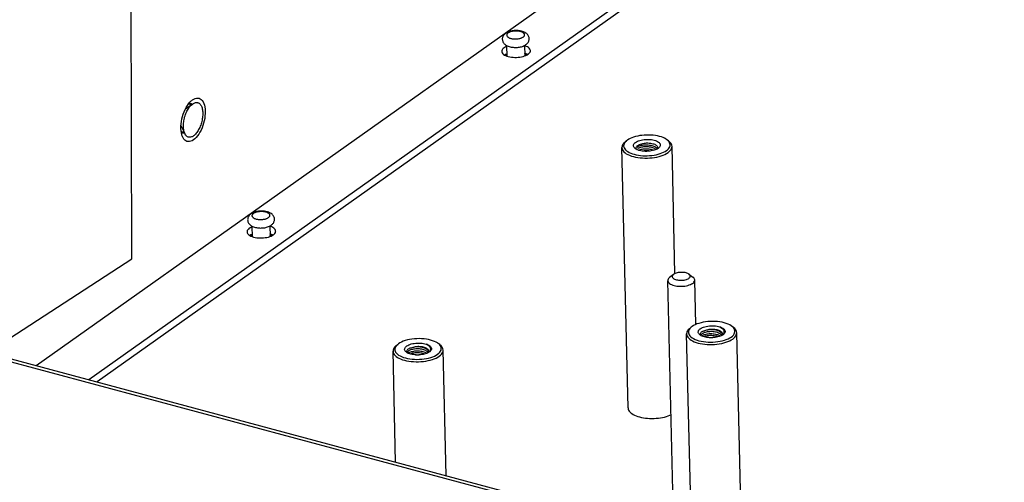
# Model space of a CAD drawing. Header units: millimetres. Extents: x 6 to 414, y 7 to 290.
# Tile 31 of 256: x 131.15 to 142.15, y 110.61 to 115.78. Entities that reach past the tile are written whole.
import ezdxf

# ---------------------------------------------------------------- set-up
doc = ezdxf.new("R2010")
doc.units = ezdxf.units.MM
doc.header["$LTSCALE"] = 23.1
doc.layers.get('0').update_dxf_attribs({"linetype": 'CONTINUOUS'})
doc.layers.add('00_COMPONENTS', color=7, linetype='CONTINUOUS')
doc.layers.add('02___PRT_ALL_AXES', color=7, linetype='CONTINUOUS')

msp = doc.modelspace()

# ---------------------------------------------------------------- linework, layer by layer
at = {"color": 7, "linetype": 'Continuous'}
for p, q in [((132.404, 113.109), (132.391, 118.253)), ((139.544, 117.072), (132.017, 111.733)), ((136.6, 115.374), (136.597, 115.491)), ((136.799, 115.379), (136.797, 115.496)), ((133.042, 114.844), (133.052, 114.846)), ((133.052, 114.846), (133.062, 114.845)), ((133.062, 114.845), (133.067, 114.844)), ((133.005, 114.784), (133.086, 114.841)), ((133.009, 114.787), (133.007, 114.788)), ((133.078, 114.835), (133.086, 114.841)), ((132.955, 114.599), (132.997, 114.509)), ((132.958, 114.594), (132.955, 114.595)), ((132.979, 114.516), (132.973, 114.518)), ((137.916, 114.415), (137.933, 114.429)), ((137.942, 114.436), (137.933, 114.429)), ((138.402, 114.427), (138.384, 114.44)), ((137.95, 111.443), (137.881, 114.353)), ((138.061, 114.341), (138.06, 114.364)), ((138.278, 114.341), (138.275, 114.336)), ((138.277, 114.337), (138.275, 114.336)), ((138.286, 114.343), (138.277, 114.337)), ((138.291, 114.347), (138.286, 114.343)), ((138.474, 112.944), (138.441, 114.366)), ((138.041, 114.272), (138.065, 114.268)), ((138.24, 114.268), (138.264, 114.273)), ((133.754, 113.356), (133.751, 113.473)), ((133.954, 113.361), (133.951, 113.478)), ((130.967, 112.174), (132.404, 113.109)), ((138.456, 112.934), (138.414, 112.899)), ((138.46, 112.936), (138.456, 112.934)), ((138.63, 112.938), (138.674, 112.905)), ((129.165, 112.466), (153.884, 105.834)), ((138.639, 112.332), (138.656, 112.346)), ((138.651, 112.342), (138.64, 112.331)), ((138.656, 112.346), (138.651, 112.342)), ((138.665, 112.353), (138.656, 112.346)), ((139.125, 112.344), (139.107, 112.357)), ((138.659, 109.951), (138.604, 112.269)), ((138.759, 112.26), (138.762, 112.254)), ((138.762, 112.254), (138.765, 112.251)), ((138.764, 112.253), (138.764, 112.251)), ((138.778, 112.244), (138.768, 112.249)), ((138.777, 112.249), (138.774, 112.246)), ((138.784, 112.254), (138.777, 112.249)), ((139.002, 112.255), (138.991, 112.25)), ((138.999, 112.254), (139.002, 112.259)), ((139.011, 112.261), (139.002, 112.255)), ((139.008, 112.261), (139.005, 112.257)), ((139.01, 112.261), (139.016, 112.266)), ((139.014, 112.264), (139.011, 112.261)), ((139.222, 109.8), (139.164, 112.283)), ((135.359, 112.139), (135.376, 112.153)), ((135.371, 112.149), (135.36, 112.138)), ((135.376, 112.153), (135.371, 112.149)), ((135.385, 112.16), (135.376, 112.153)), ((135.845, 112.151), (135.827, 112.164)), ((138.951, 112.184), (138.977, 112.188)), ((138.977, 112.188), (139.002, 112.193)), ((135.353, 110.838), (135.324, 112.077)), ((135.478, 112.067), (135.482, 112.061)), ((135.482, 112.061), (135.485, 112.058)), ((135.484, 112.06), (135.484, 112.058)), ((135.498, 112.051), (135.487, 112.056)), ((135.497, 112.057), (135.494, 112.053)), ((135.504, 112.061), (135.497, 112.057)), ((135.671, 111.991), (135.697, 111.995)), ((135.697, 111.995), (135.722, 112)), ((135.721, 112.062), (135.711, 112.057)), ((135.718, 112.061), (135.722, 112.066)), ((135.73, 112.068), (135.721, 112.062)), ((135.728, 112.068), (135.725, 112.065)), ((135.73, 112.068), (135.735, 112.073)), ((135.734, 112.071), (135.73, 112.068)), ((135.917, 110.687), (135.883, 112.09)), ((138.167, 111.327), (138.191, 111.325))]:
    msp.add_line(p, q, dxfattribs=at)
at = {"color": 3, "linetype": 'Continuous'}
for p, q in [((131.336, 111.916), (139.529, 117.727)), ((139.542, 117.161), (131.924, 111.758)), ((133.026, 114.822), (133.04, 114.842)), ((133.013, 114.8), (133.026, 114.822)), ((129.198, 112.49), (153.916, 105.857))]:
    msp.add_line(p, q, dxfattribs=at)
at = {"color": 7, "linetype": 'Continuous'}
for points in [[(136.582, 115.629), (136.574, 115.624), (136.568, 115.617), (136.562, 115.611), (136.558, 115.605), (136.554, 115.598), (136.55, 115.591), (136.548, 115.585), (136.546, 115.578), (136.545, 115.571), (136.545, 115.563), (136.546, 115.556), (136.547, 115.549), (136.549, 115.542), (136.552, 115.534), (136.555, 115.527), (136.56, 115.52), (136.566, 115.513), (136.573, 115.507), (136.581, 115.501), (136.59, 115.495)], [(136.808, 115.503), (136.816, 115.509), (136.822, 115.515), (136.828, 115.521), (136.832, 115.527), (136.836, 115.534), (136.84, 115.541), (136.842, 115.548), (136.844, 115.555), (136.845, 115.562), (136.845, 115.569), (136.845, 115.576), (136.843, 115.583), (136.841, 115.591), (136.838, 115.598), (136.835, 115.605), (136.83, 115.612), (136.824, 115.619), (136.817, 115.626), (136.809, 115.632), (136.8, 115.638), (136.79, 115.643), (136.78, 115.647), (136.769, 115.651), (136.758, 115.654), (136.746, 115.657), (136.735, 115.658), (136.723, 115.66), (136.712, 115.66), (136.7, 115.661), (136.689, 115.661), (136.677, 115.66), (136.666, 115.659), (136.654, 115.657), (136.643, 115.655), (136.632, 115.652), (136.621, 115.649), (136.611, 115.645), (136.6, 115.64), (136.591, 115.635), (136.582, 115.629)], [(136.61, 115.633), (136.606, 115.63), (136.602, 115.626), (136.599, 115.623), (136.596, 115.619), (136.595, 115.615), (136.594, 115.611), (136.594, 115.607), (136.595, 115.603), (136.596, 115.6), (136.598, 115.596), (136.601, 115.592), (136.605, 115.589), (136.609, 115.586), (136.614, 115.583), (136.62, 115.58), (136.626, 115.577), (136.633, 115.575), (136.64, 115.572), (136.647, 115.571), (136.655, 115.569), (136.663, 115.568), (136.672, 115.567), (136.68, 115.567), (136.689, 115.566), (136.698, 115.567), (136.706, 115.567), (136.715, 115.568), (136.723, 115.569), (136.732, 115.57), (136.74, 115.572), (136.747, 115.574), (136.754, 115.577), (136.761, 115.579), (136.767, 115.582), (136.773, 115.585), (136.778, 115.588)], [(136.778, 115.588), (136.782, 115.592), (136.786, 115.595), (136.789, 115.599), (136.791, 115.603), (136.793, 115.607), (136.794, 115.611), (136.794, 115.615), (136.793, 115.618), (136.792, 115.622), (136.789, 115.626), (136.787, 115.629), (136.783, 115.633), (136.779, 115.636), (136.774, 115.639), (136.768, 115.642), (136.762, 115.645), (136.755, 115.647), (136.748, 115.649), (136.741, 115.651), (136.733, 115.653), (136.725, 115.654), (136.716, 115.655), (136.708, 115.655), (136.699, 115.655), (136.69, 115.655), (136.681, 115.655), (136.673, 115.654), (136.664, 115.653), (136.656, 115.651), (136.648, 115.65), (136.641, 115.648), (136.634, 115.645), (136.627, 115.643), (136.621, 115.64), (136.615, 115.637), (136.61, 115.633)], [(136.79, 115.492), (136.799, 115.497), (136.808, 115.503)], [(136.59, 115.495), (136.6, 115.49), (136.61, 115.485), (136.621, 115.481), (136.633, 115.478), (136.644, 115.476), (136.655, 115.474), (136.667, 115.473), (136.678, 115.472), (136.69, 115.472), (136.701, 115.472), (136.713, 115.472), (136.724, 115.474), (136.736, 115.475), (136.747, 115.478), (136.758, 115.48), (136.769, 115.484), (136.779, 115.487), (136.79, 115.492)], [(133.067, 114.844), (133.072, 114.843), (133.081, 114.837)], [(133.086, 114.841), (133.093, 114.846), (133.101, 114.85), (133.109, 114.853), (133.116, 114.856), (133.124, 114.857), (133.131, 114.857), (133.138, 114.856), (133.145, 114.854), (133.152, 114.852), (133.158, 114.848), (133.164, 114.843), (133.169, 114.837), (133.174, 114.831), (133.179, 114.824), (133.183, 114.815), (133.187, 114.806), (133.19, 114.797), (133.193, 114.786), (133.195, 114.775), (133.197, 114.764), (133.198, 114.752), (133.198, 114.739)], [(132.982, 114.585), (132.982, 114.598), (132.982, 114.611), (132.983, 114.625), (132.985, 114.639), (132.987, 114.653), (132.99, 114.667), (132.993, 114.68), (132.996, 114.694), (133.001, 114.708), (133.005, 114.721), (133.01, 114.734), (133.016, 114.747), (133.022, 114.759), (133.028, 114.771), (133.034, 114.782), (133.041, 114.793), (133.048, 114.803)], [(133.198, 114.739), (133.198, 114.726), (133.198, 114.713), (133.197, 114.699), (133.195, 114.685), (133.193, 114.672), (133.19, 114.658), (133.187, 114.644), (133.183, 114.63), (133.179, 114.616), (133.175, 114.603), (133.17, 114.59), (133.164, 114.577), (133.158, 114.565), (133.152, 114.553), (133.146, 114.542), (133.139, 114.531), (133.132, 114.521), (133.125, 114.512), (133.117, 114.503), (133.11, 114.496), (133.102, 114.489), (133.094, 114.483), (133.086, 114.478), (133.079, 114.474), (133.071, 114.471), (133.063, 114.469), (133.056, 114.467), (133.049, 114.467), (133.042, 114.468), (133.035, 114.47), (133.028, 114.473), (133.022, 114.476), (133.016, 114.481), (133.011, 114.487), (133.006, 114.493), (133.001, 114.501), (132.997, 114.509)], [(133.048, 114.803), (133.055, 114.812), (133.063, 114.821), (133.07, 114.828), (133.078, 114.835)], [(132.973, 114.518), (132.964, 114.523), (132.958, 114.529)], [(132.993, 114.515), (132.983, 114.515), (132.979, 114.516)], [(132.997, 114.509), (132.993, 114.518), (132.99, 114.527), (132.987, 114.538), (132.985, 114.549), (132.983, 114.561), (132.982, 114.573), (132.982, 114.585)], [(137.916, 114.415), (137.912, 114.411), (137.9, 114.4), (137.892, 114.388), (137.885, 114.376), (137.882, 114.364), (137.881, 114.353)], [(137.919, 114.415), (137.91, 114.404), (137.905, 114.393), (137.901, 114.382), (137.9, 114.37), (137.902, 114.359), (137.906, 114.348), (137.913, 114.337), (137.922, 114.327), (137.933, 114.317), (137.946, 114.307), (137.962, 114.298), (137.979, 114.29), (137.999, 114.283), (138.019, 114.277), (138.041, 114.272)], [(137.933, 114.429), (137.929, 114.426), (137.919, 114.415)], [(138.384, 114.44), (138.374, 114.447), (138.358, 114.456), (138.341, 114.464), (138.322, 114.471), (138.301, 114.477), (138.279, 114.482), (138.256, 114.487), (138.232, 114.49), (138.207, 114.492), (138.182, 114.493), (138.156, 114.493), (138.131, 114.491), (138.105, 114.489), (138.081, 114.486), (138.057, 114.481), (138.034, 114.476), (138.012, 114.469), (137.992, 114.462), (137.973, 114.454), (137.957, 114.445), (137.942, 114.436)], [(138.031, 114.341), (138.024, 114.346), (138.018, 114.353), (138.014, 114.36), (138.011, 114.368), (138.01, 114.375), (138.011, 114.382), (138.014, 114.39), (138.019, 114.397), (138.026, 114.404), (138.034, 114.411)], [(138.034, 114.411), (138.044, 114.417), (138.055, 114.423), (138.068, 114.428), (138.082, 114.433), (138.097, 114.436), (138.112, 114.439), (138.129, 114.442), (138.145, 114.443), (138.162, 114.444), (138.179, 114.444), (138.195, 114.443), (138.211, 114.441), (138.227, 114.438), (138.242, 114.435), (138.255, 114.431), (138.268, 114.426), (138.279, 114.42), (138.288, 114.414), (138.296, 114.408), (138.302, 114.401), (138.307, 114.394), (138.309, 114.387), (138.31, 114.379), (138.309, 114.372), (138.306, 114.364), (138.301, 114.357), (138.295, 114.35), (138.291, 114.347)], [(138.06, 114.377), (138.069, 114.383), (138.079, 114.387), (138.09, 114.392), (138.102, 114.396), (138.115, 114.399), (138.129, 114.401), (138.143, 114.403), (138.157, 114.404), (138.172, 114.404), (138.186, 114.403), (138.2, 114.401), (138.213, 114.399), (138.226, 114.396), (138.238, 114.393), (138.248, 114.389), (138.257, 114.384), (138.265, 114.378), (138.272, 114.373), (138.276, 114.367), (138.279, 114.361), (138.281, 114.354), (138.281, 114.353)], [(138.379, 114.318), (138.391, 114.329), (138.402, 114.339), (138.41, 114.35), (138.416, 114.361), (138.419, 114.372), (138.42, 114.384), (138.418, 114.395), (138.414, 114.406), (138.408, 114.417)], [(138.408, 114.417), (138.399, 114.428), (138.387, 114.438), (138.384, 114.44)], [(138.441, 114.366), (138.439, 114.379), (138.434, 114.391), (138.427, 114.402), (138.418, 114.414), (138.405, 114.424), (138.402, 114.427)], [(137.881, 114.353), (137.883, 114.34), (137.887, 114.328), (137.894, 114.316), (137.904, 114.305), (137.916, 114.294), (137.93, 114.284), (137.947, 114.274), (137.966, 114.266), (137.987, 114.258), (138.009, 114.252), (138.033, 114.246), (138.058, 114.241), (138.084, 114.238)], [(138.053, 114.328), (138.042, 114.334), (138.032, 114.34), (138.031, 114.341)], [(138.041, 114.347), (138.041, 114.353), (138.044, 114.359), (138.047, 114.365), (138.053, 114.371), (138.06, 114.377)], [(138.047, 114.331), (138.045, 114.334), (138.042, 114.34), (138.041, 114.346), (138.041, 114.347)], [(138.079, 114.319), (138.065, 114.324), (138.053, 114.328)], [(138.06, 114.364), (138.068, 114.368), (138.077, 114.372), (138.088, 114.375), (138.099, 114.378), (138.111, 114.38), (138.124, 114.382), (138.137, 114.383), (138.15, 114.383), (138.163, 114.383), (138.176, 114.382), (138.189, 114.38), (138.202, 114.378), (138.215, 114.375), (138.226, 114.372), (138.237, 114.368), (138.247, 114.363), (138.256, 114.358), (138.264, 114.352), (138.27, 114.346), (138.275, 114.34), (138.276, 114.338)], [(138.263, 114.331), (138.256, 114.336), (138.247, 114.341), (138.238, 114.345), (138.227, 114.349), (138.215, 114.353), (138.203, 114.356), (138.19, 114.358), (138.177, 114.36), (138.164, 114.361), (138.15, 114.361), (138.137, 114.361), (138.124, 114.36), (138.112, 114.358), (138.1, 114.356), (138.088, 114.353), (138.078, 114.349), (138.069, 114.346), (138.061, 114.341)], [(138.068, 114.323), (138.069, 114.323), (138.077, 114.327), (138.087, 114.33), (138.097, 114.333), (138.108, 114.335), (138.119, 114.337), (138.131, 114.338), (138.143, 114.338), (138.155, 114.339), (138.168, 114.338), (138.181, 114.337), (138.194, 114.335), (138.206, 114.333), (138.217, 114.33), (138.228, 114.327), (138.238, 114.323), (138.24, 114.322)], [(138.252, 114.326), (138.238, 114.322), (138.224, 114.318), (138.208, 114.315), (138.192, 114.312), (138.175, 114.311), (138.158, 114.31), (138.142, 114.31), (138.125, 114.311), (138.109, 114.313), (138.094, 114.316), (138.079, 114.319)], [(138.195, 114.313), (138.194, 114.313), (138.181, 114.315), (138.169, 114.316), (138.156, 114.316), (138.143, 114.316), (138.131, 114.315), (138.119, 114.314), (138.112, 114.313)], [(138.275, 114.336), (138.265, 114.331), (138.252, 114.326)], [(138.264, 114.273), (138.286, 114.278), (138.308, 114.285), (138.328, 114.292), (138.347, 114.3), (138.364, 114.309), (138.379, 114.318)], [(138.272, 114.247), (138.297, 114.253), (138.32, 114.26), (138.342, 114.267), (138.362, 114.276), (138.38, 114.286), (138.396, 114.296)], [(138.281, 114.353), (138.28, 114.348), (138.278, 114.341)], [(138.396, 114.296), (138.41, 114.307), (138.421, 114.318), (138.43, 114.33), (138.436, 114.342), (138.44, 114.354), (138.441, 114.366)], [(138.065, 114.268), (138.089, 114.264), (138.114, 114.262), (138.139, 114.261), (138.164, 114.261), (138.19, 114.263), (138.215, 114.265), (138.24, 114.268)], [(138.084, 114.238), (138.11, 114.236), (138.138, 114.234), (138.165, 114.235), (138.193, 114.236)], [(138.193, 114.236), (138.22, 114.238), (138.246, 114.242), (138.272, 114.247)], [(133.962, 113.485), (133.97, 113.491), (133.977, 113.497), (133.982, 113.503), (133.987, 113.509), (133.991, 113.516), (133.994, 113.523), (133.996, 113.529), (133.998, 113.536), (133.999, 113.543), (133.999, 113.551), (133.999, 113.558), (133.998, 113.565), (133.996, 113.573), (133.993, 113.58), (133.989, 113.587), (133.984, 113.594), (133.978, 113.601), (133.972, 113.607), (133.964, 113.614), (133.955, 113.619), (133.945, 113.624), (133.934, 113.629), (133.923, 113.633), (133.912, 113.636), (133.901, 113.638), (133.889, 113.64), (133.878, 113.641), (133.866, 113.642), (133.855, 113.642), (133.843, 113.642), (133.832, 113.642), (133.82, 113.64), (133.809, 113.639), (133.798, 113.637), (133.787, 113.634), (133.776, 113.631), (133.765, 113.627), (133.755, 113.622), (133.745, 113.617), (133.736, 113.611)], [(133.932, 113.57), (133.937, 113.574), (133.94, 113.577), (133.944, 113.581), (133.946, 113.585), (133.947, 113.589), (133.948, 113.592), (133.948, 113.596), (133.948, 113.6), (133.946, 113.604), (133.944, 113.608), (133.941, 113.611), (133.937, 113.615), (133.933, 113.618), (133.928, 113.621), (133.922, 113.624), (133.916, 113.627), (133.91, 113.629), (133.903, 113.631), (133.895, 113.633), (133.887, 113.634), (133.879, 113.636), (133.871, 113.637), (133.862, 113.637), (133.853, 113.637), (133.845, 113.637), (133.836, 113.637), (133.827, 113.636), (133.819, 113.635), (133.811, 113.633), (133.803, 113.631), (133.795, 113.629), (133.788, 113.627), (133.781, 113.624), (133.775, 113.622), (133.769, 113.619), (133.764, 113.615)], [(133.736, 113.611), (133.729, 113.605), (133.722, 113.599), (133.717, 113.593), (133.712, 113.587), (133.708, 113.58), (133.705, 113.573), (133.702, 113.566), (133.701, 113.56), (133.7, 113.552), (133.699, 113.545), (133.7, 113.538), (133.701, 113.531), (133.703, 113.523), (133.706, 113.516), (133.71, 113.509), (133.715, 113.502), (133.72, 113.495), (133.727, 113.489), (133.735, 113.482), (133.744, 113.477)], [(133.764, 113.615), (133.76, 113.612), (133.756, 113.608), (133.753, 113.605), (133.751, 113.601), (133.749, 113.597), (133.748, 113.593), (133.748, 113.589), (133.749, 113.585), (133.751, 113.581), (133.753, 113.578), (133.756, 113.574), (133.759, 113.571), (133.764, 113.567), (133.769, 113.564), (133.774, 113.561), (133.78, 113.559), (133.787, 113.556), (133.794, 113.554), (133.802, 113.552), (133.81, 113.551), (133.818, 113.55), (133.826, 113.549), (133.835, 113.548), (133.843, 113.548), (133.852, 113.548), (133.861, 113.549), (133.869, 113.55), (133.878, 113.551), (133.886, 113.552), (133.894, 113.554), (133.902, 113.556), (133.909, 113.558), (133.915, 113.561), (133.922, 113.564), (133.927, 113.567), (133.932, 113.57)], [(133.744, 113.477), (133.754, 113.471), (133.765, 113.467), (133.776, 113.463), (133.787, 113.46), (133.798, 113.458), (133.81, 113.456), (133.821, 113.454), (133.833, 113.454), (133.844, 113.453), (133.856, 113.454), (133.867, 113.454), (133.879, 113.455), (133.89, 113.457), (133.901, 113.459), (133.912, 113.462), (133.923, 113.465), (133.934, 113.469), (133.944, 113.474)], [(133.944, 113.474), (133.953, 113.479), (133.962, 113.485)], [(138.414, 112.899), (138.41, 112.896), (138.403, 112.888), (138.398, 112.88), (138.395, 112.872), (138.395, 112.865)], [(138.395, 112.865), (138.395, 112.864), (138.396, 112.856), (138.4, 112.848), (138.406, 112.841), (138.414, 112.834), (138.424, 112.827), (138.436, 112.821), (138.449, 112.816), (138.463, 112.811), (138.479, 112.808), (138.496, 112.805), (138.513, 112.803), (138.531, 112.802), (138.549, 112.802), (138.567, 112.803), (138.585, 112.805), (138.602, 112.808), (138.618, 112.812), (138.634, 112.817), (138.648, 112.822), (138.66, 112.828), (138.671, 112.835)], [(138.456, 112.934), (138.453, 112.931), (138.448, 112.926), (138.445, 112.92), (138.444, 112.914), (138.444, 112.908), (138.446, 112.902), (138.449, 112.897), (138.455, 112.892), (138.461, 112.887), (138.47, 112.882), (138.479, 112.879), (138.489, 112.875), (138.501, 112.873), (138.513, 112.871), (138.526, 112.87), (138.539, 112.869), (138.552, 112.869), (138.565, 112.871), (138.577, 112.872), (138.589, 112.875), (138.601, 112.878), (138.611, 112.882), (138.62, 112.886), (138.628, 112.891)], [(138.63, 112.938), (138.626, 112.941), (138.618, 112.945), (138.608, 112.949), (138.598, 112.952), (138.586, 112.955), (138.574, 112.957), (138.562, 112.958), (138.549, 112.958), (138.535, 112.958), (138.523, 112.957), (138.51, 112.955), (138.498, 112.952), (138.487, 112.949), (138.477, 112.945), (138.467, 112.941), (138.46, 112.936)], [(138.628, 112.891), (138.634, 112.896), (138.639, 112.902), (138.642, 112.908), (138.643, 112.913), (138.643, 112.919), (138.641, 112.925), (138.638, 112.93), (138.633, 112.936), (138.63, 112.938)], [(138.671, 112.835), (138.68, 112.842), (138.686, 112.85), (138.691, 112.858), (138.694, 112.866), (138.695, 112.872)], [(138.695, 112.872), (138.695, 112.874), (138.693, 112.882), (138.689, 112.89), (138.683, 112.897), (138.675, 112.904), (138.674, 112.905)], [(138.639, 112.332), (138.635, 112.328), (138.623, 112.317), (138.615, 112.305), (138.608, 112.293), (138.605, 112.281), (138.604, 112.269)], [(138.64, 112.331), (138.632, 112.319), (138.626, 112.307), (138.624, 112.295), (138.624, 112.283), (138.627, 112.271), (138.632, 112.259), (138.641, 112.248), (138.652, 112.237), (138.666, 112.227), (138.682, 112.217), (138.7, 112.208), (138.72, 112.201), (138.742, 112.194), (138.766, 112.188)], [(139.107, 112.357), (139.101, 112.361), (139.085, 112.371), (139.067, 112.38), (139.046, 112.387), (139.024, 112.394), (139.001, 112.4), (138.976, 112.404), (138.95, 112.407), (138.923, 112.409), (138.896, 112.41), (138.869, 112.409), (138.842, 112.407), (138.815, 112.404), (138.789, 112.4), (138.765, 112.395), (138.741, 112.388), (138.719, 112.381), (138.699, 112.372), (138.681, 112.363), (138.665, 112.353)], [(138.754, 112.258), (138.75, 112.261), (138.744, 112.267), (138.739, 112.273), (138.735, 112.28), (138.734, 112.287), (138.733, 112.294), (138.735, 112.301), (138.738, 112.308), (138.743, 112.315), (138.749, 112.322), (138.757, 112.328)], [(138.757, 112.328), (138.768, 112.334), (138.78, 112.34), (138.793, 112.346), (138.808, 112.35), (138.824, 112.354), (138.84, 112.357), (138.858, 112.359), (138.875, 112.361), (138.893, 112.361), (138.911, 112.36), (138.928, 112.359), (138.944, 112.356), (138.96, 112.353), (138.975, 112.349)], [(138.78, 112.298), (138.788, 112.302), (138.797, 112.306), (138.807, 112.309), (138.817, 112.312), (138.829, 112.314), (138.841, 112.316)], [(139.004, 112.27), (139.004, 112.271), (139.003, 112.277), (139, 112.283), (138.996, 112.289), (138.99, 112.294), (138.983, 112.299), (138.975, 112.304), (138.966, 112.308), (138.956, 112.311), (138.944, 112.314), (138.932, 112.317), (138.92, 112.319), (138.907, 112.32), (138.893, 112.321), (138.88, 112.32), (138.867, 112.32), (138.853, 112.318), (138.841, 112.316)], [(139.003, 112.264), (139.001, 112.27), (138.997, 112.277), (138.991, 112.283), (138.984, 112.289), (138.976, 112.294), (138.967, 112.299), (138.957, 112.304), (138.945, 112.308), (138.933, 112.311), (138.921, 112.314), (138.907, 112.316), (138.894, 112.317), (138.88, 112.318), (138.867, 112.318), (138.854, 112.317), (138.841, 112.316)], [(138.975, 112.349), (138.987, 112.344), (138.997, 112.339), (139.007, 112.334), (139.015, 112.328), (139.022, 112.322), (139.027, 112.315), (139.031, 112.309), (139.033, 112.302), (139.033, 112.295), (139.032, 112.288), (139.029, 112.281), (139.024, 112.274), (139.018, 112.267), (139.014, 112.264)], [(138.975, 112.349), (138.985, 112.343), (138.995, 112.336), (139.003, 112.329), (139.01, 112.322), (139.015, 112.314), (139.019, 112.307), (139.021, 112.299), (139.021, 112.291), (139.02, 112.283), (139.018, 112.276), (139.014, 112.268), (139.008, 112.261)], [(139.016, 112.266), (139.021, 112.273), (139.025, 112.281), (139.028, 112.288), (139.028, 112.296), (139.027, 112.303), (139.024, 112.311), (139.02, 112.318), (139.014, 112.325), (139.006, 112.331), (138.997, 112.338), (138.986, 112.343), (138.975, 112.349)], [(139.102, 112.235), (139.115, 112.246), (139.126, 112.257), (139.135, 112.269), (139.14, 112.281), (139.143, 112.293), (139.143, 112.305), (139.14, 112.317), (139.134, 112.329), (139.126, 112.34)], [(139.126, 112.34), (139.115, 112.351), (139.107, 112.357)], [(139.164, 112.283), (139.162, 112.296), (139.157, 112.308), (139.15, 112.319), (139.141, 112.331), (139.128, 112.341), (139.125, 112.344)], [(135.827, 112.164), (135.821, 112.169), (135.805, 112.178), (135.786, 112.187), (135.766, 112.194), (135.744, 112.201), (135.72, 112.207), (135.696, 112.211), (135.67, 112.214), (135.643, 112.216), (135.616, 112.217), (135.589, 112.216), (135.562, 112.215), (135.535, 112.212), (135.509, 112.207), (135.484, 112.202), (135.461, 112.195), (135.439, 112.188), (135.419, 112.179), (135.401, 112.17), (135.385, 112.16)], [(138.604, 112.269), (138.606, 112.257), (138.61, 112.245), (138.617, 112.233), (138.627, 112.222), (138.639, 112.211), (138.653, 112.201), (138.67, 112.191), (138.689, 112.183), (138.71, 112.175), (138.732, 112.168), (138.756, 112.163)], [(138.768, 112.249), (138.758, 112.255), (138.754, 112.258)], [(138.78, 112.298), (138.773, 112.293), (138.766, 112.288), (138.762, 112.283), (138.759, 112.277), (138.757, 112.271), (138.757, 112.266), (138.759, 112.26)], [(138.784, 112.276), (138.777, 112.272), (138.772, 112.268), (138.768, 112.263), (138.766, 112.258), (138.764, 112.253)], [(138.862, 112.227), (138.846, 112.229), (138.831, 112.23), (138.817, 112.233), (138.803, 112.236), (138.79, 112.24), (138.778, 112.244)], [(138.998, 112.253), (138.994, 112.258), (138.987, 112.264), (138.979, 112.27), (138.97, 112.275), (138.96, 112.28), (138.949, 112.284), (138.938, 112.288), (138.925, 112.291), (138.912, 112.293), (138.899, 112.295), (138.885, 112.296), (138.872, 112.296), (138.858, 112.295), (138.846, 112.294), (138.833, 112.293), (138.821, 112.29), (138.81, 112.287), (138.8, 112.284), (138.791, 112.28), (138.784, 112.276)], [(138.784, 112.254), (138.792, 112.258), (138.801, 112.262), (138.811, 112.265), (138.823, 112.268), (138.835, 112.27), (138.847, 112.272), (138.86, 112.273), (138.873, 112.273), (138.887, 112.273), (138.9, 112.272), (138.913, 112.271), (138.926, 112.268), (138.938, 112.265), (138.949, 112.262), (138.96, 112.258), (138.97, 112.253), (138.979, 112.248), (138.983, 112.246)], [(138.957, 112.237), (138.95, 112.24), (138.938, 112.243), (138.926, 112.246), (138.913, 112.248), (138.9, 112.25), (138.887, 112.251), (138.874, 112.251), (138.861, 112.251), (138.848, 112.25), (138.835, 112.248), (138.823, 112.246), (138.812, 112.243), (138.802, 112.24), (138.797, 112.238)], [(138.856, 112.228), (138.861, 112.228), (138.874, 112.229), (138.888, 112.228), (138.896, 112.228)], [(138.909, 112.229), (138.893, 112.228), (138.877, 112.227), (138.862, 112.227)], [(138.991, 112.25), (138.98, 112.245), (138.967, 112.24), (138.954, 112.236), (138.939, 112.233), (138.924, 112.231), (138.909, 112.229)], [(138.996, 112.164), (139.02, 112.17), (139.043, 112.177), (139.065, 112.184), (139.085, 112.193), (139.103, 112.203), (139.119, 112.213)], [(139.002, 112.259), (139.004, 112.265), (139.004, 112.27)], [(139.002, 112.193), (139.026, 112.2), (139.047, 112.207), (139.068, 112.216), (139.086, 112.225), (139.102, 112.235)], [(139.119, 112.213), (139.133, 112.224), (139.144, 112.235), (139.153, 112.247), (139.159, 112.259), (139.163, 112.271), (139.164, 112.283)], [(135.359, 112.139), (135.355, 112.136), (135.343, 112.124), (135.334, 112.112), (135.328, 112.1), (135.325, 112.088), (135.324, 112.077)], [(135.36, 112.138), (135.352, 112.126), (135.346, 112.114), (135.344, 112.102), (135.344, 112.09), (135.347, 112.078), (135.352, 112.066), (135.361, 112.055), (135.372, 112.044), (135.386, 112.034), (135.402, 112.024), (135.42, 112.016), (135.44, 112.008), (135.462, 112.001), (135.486, 111.996)], [(135.474, 112.065), (135.47, 112.068), (135.464, 112.074), (135.459, 112.081), (135.455, 112.087), (135.453, 112.094), (135.453, 112.101), (135.455, 112.108), (135.458, 112.115), (135.463, 112.122), (135.469, 112.129), (135.477, 112.135)], [(135.477, 112.135), (135.488, 112.142), (135.5, 112.148), (135.513, 112.153), (135.528, 112.158), (135.544, 112.161), (135.56, 112.164), (135.578, 112.166), (135.595, 112.168), (135.613, 112.168), (135.63, 112.167), (135.648, 112.166), (135.664, 112.163), (135.68, 112.16), (135.694, 112.156)], [(135.5, 112.105), (135.492, 112.101), (135.486, 112.095), (135.482, 112.09), (135.478, 112.084), (135.477, 112.079), (135.477, 112.073), (135.478, 112.067)], [(135.5, 112.105), (135.508, 112.109), (135.517, 112.113), (135.527, 112.116), (135.537, 112.119), (135.549, 112.122), (135.56, 112.123)], [(135.718, 112.06), (135.714, 112.066), (135.707, 112.072), (135.699, 112.077), (135.69, 112.083), (135.68, 112.087), (135.669, 112.091), (135.658, 112.095), (135.645, 112.098), (135.632, 112.1), (135.619, 112.102), (135.605, 112.103), (135.591, 112.103), (135.578, 112.103), (135.565, 112.101), (135.553, 112.1), (135.541, 112.097), (135.53, 112.095), (135.52, 112.091), (135.511, 112.088), (135.503, 112.083)], [(135.724, 112.077), (135.724, 112.078), (135.722, 112.084), (135.72, 112.09), (135.716, 112.096), (135.71, 112.101), (135.703, 112.106), (135.695, 112.111), (135.686, 112.115), (135.675, 112.119), (135.664, 112.122), (135.652, 112.124), (135.64, 112.126), (135.627, 112.127), (135.613, 112.128), (135.6, 112.128), (135.586, 112.127), (135.573, 112.125), (135.56, 112.123)], [(135.723, 112.071), (135.72, 112.077), (135.716, 112.084), (135.711, 112.09), (135.704, 112.096), (135.696, 112.101), (135.687, 112.107), (135.676, 112.111), (135.665, 112.115), (135.653, 112.118), (135.64, 112.121), (135.627, 112.123), (135.614, 112.125), (135.6, 112.125), (135.587, 112.125), (135.573, 112.125), (135.56, 112.123)], [(135.694, 112.156), (135.707, 112.152), (135.717, 112.147), (135.727, 112.141), (135.735, 112.135), (135.742, 112.129), (135.747, 112.123), (135.751, 112.116), (135.753, 112.109), (135.753, 112.102), (135.752, 112.095), (135.749, 112.088), (135.744, 112.081), (135.738, 112.075), (135.734, 112.071)], [(135.694, 112.156), (135.705, 112.15), (135.715, 112.143), (135.723, 112.136), (135.73, 112.129), (135.735, 112.122), (135.738, 112.114), (135.741, 112.106), (135.741, 112.098), (135.74, 112.09), (135.737, 112.083), (135.733, 112.075), (135.728, 112.068)], [(135.735, 112.073), (135.741, 112.08), (135.745, 112.088), (135.747, 112.095), (135.748, 112.103), (135.747, 112.11), (135.744, 112.118), (135.74, 112.125), (135.734, 112.132), (135.726, 112.139), (135.717, 112.145), (135.706, 112.151), (135.694, 112.156)], [(135.822, 112.043), (135.835, 112.053), (135.846, 112.065), (135.854, 112.076), (135.86, 112.088), (135.863, 112.1), (135.863, 112.113), (135.86, 112.125), (135.854, 112.136), (135.846, 112.148)], [(135.846, 112.148), (135.834, 112.158), (135.827, 112.164)], [(135.883, 112.09), (135.882, 112.103), (135.877, 112.115), (135.87, 112.126), (135.86, 112.138), (135.848, 112.148), (135.845, 112.151)], [(138.756, 112.163), (138.781, 112.158), (138.807, 112.155), (138.834, 112.152), (138.861, 112.151), (138.888, 112.152), (138.916, 112.153), (138.943, 112.155), (138.969, 112.159), (138.996, 112.164)], [(138.766, 112.188), (138.791, 112.184), (138.817, 112.181)], [(138.817, 112.181), (138.843, 112.179), (138.87, 112.178), (138.898, 112.179)], [(138.898, 112.179), (138.925, 112.18), (138.951, 112.184)], [(135.324, 112.077), (135.325, 112.064), (135.33, 112.052), (135.337, 112.04), (135.347, 112.029), (135.359, 112.018), (135.373, 112.008), (135.39, 111.999), (135.409, 111.99), (135.429, 111.982), (135.452, 111.976), (135.476, 111.97)], [(135.487, 112.056), (135.478, 112.062), (135.474, 112.065)], [(135.503, 112.083), (135.497, 112.079), (135.492, 112.075), (135.488, 112.07), (135.485, 112.065), (135.484, 112.06)], [(135.486, 111.996), (135.511, 111.991), (135.537, 111.988)], [(135.582, 112.035), (135.566, 112.036), (135.551, 112.038), (135.537, 112.04), (135.523, 112.043), (135.51, 112.047), (135.498, 112.051)], [(135.504, 112.061), (135.512, 112.065), (135.521, 112.069), (135.531, 112.072), (135.543, 112.075), (135.555, 112.078), (135.567, 112.079), (135.58, 112.08), (135.593, 112.081), (135.606, 112.08), (135.62, 112.079), (135.633, 112.078), (135.645, 112.076), (135.658, 112.073), (135.669, 112.069), (135.68, 112.065), (135.69, 112.061), (135.699, 112.055), (135.702, 112.053)], [(135.676, 112.044), (135.67, 112.047), (135.658, 112.05), (135.646, 112.053), (135.633, 112.055), (135.62, 112.057), (135.607, 112.058), (135.594, 112.058), (135.581, 112.058), (135.568, 112.057), (135.555, 112.055), (135.543, 112.053), (135.532, 112.05), (135.521, 112.047), (135.517, 112.045)], [(135.537, 111.988), (135.563, 111.986), (135.59, 111.985), (135.618, 111.986)], [(135.576, 112.035), (135.581, 112.035), (135.594, 112.036), (135.608, 112.036), (135.616, 112.035)], [(135.629, 112.036), (135.613, 112.035), (135.597, 112.034), (135.582, 112.035)], [(135.618, 111.986), (135.645, 111.988), (135.671, 111.991)], [(135.711, 112.057), (135.7, 112.052), (135.687, 112.047), (135.673, 112.044), (135.659, 112.04), (135.644, 112.038), (135.629, 112.036)], [(135.716, 111.971), (135.739, 111.977), (135.763, 111.984), (135.785, 111.992), (135.805, 112), (135.823, 112.01), (135.839, 112.02)], [(135.722, 112.066), (135.723, 112.072), (135.724, 112.077)], [(135.722, 112), (135.745, 112.007), (135.767, 112.015), (135.787, 112.023), (135.806, 112.032), (135.822, 112.043)], [(135.839, 112.02), (135.853, 112.031), (135.864, 112.042), (135.873, 112.054), (135.879, 112.066), (135.883, 112.078), (135.883, 112.09)], [(135.476, 111.97), (135.501, 111.965), (135.527, 111.962), (135.553, 111.96), (135.581, 111.959), (135.608, 111.959), (135.635, 111.96), (135.663, 111.963), (135.689, 111.966), (135.716, 111.971)], [(137.95, 111.443), (137.95, 111.44), (137.952, 111.429), (137.956, 111.418), (137.962, 111.408), (137.97, 111.398), (137.981, 111.388), (137.993, 111.379), (138.007, 111.37), (138.022, 111.362)], [(138.022, 111.362), (138.039, 111.355), (138.058, 111.348), (138.078, 111.342), (138.099, 111.337), (138.121, 111.333), (138.144, 111.329), (138.167, 111.327)], [(138.191, 111.325), (138.216, 111.325), (138.24, 111.325), (138.265, 111.327)], [(138.265, 111.327), (138.289, 111.329), (138.312, 111.332)], [(138.312, 111.332), (138.335, 111.336), (138.357, 111.341), (138.379, 111.347), (138.399, 111.354), (138.418, 111.361), (138.43, 111.367)]]:
    msp.add_lwpolyline(points, dxfattribs=at)
at = {"color": 3, "linetype": 'Continuous'}
for points in [[(133.04, 114.842), (133.055, 114.859), (133.07, 114.874), (133.076, 114.879)], [(133.076, 114.879), (133.085, 114.886), (133.1, 114.895), (133.115, 114.902), (133.13, 114.905), (133.144, 114.905), (133.158, 114.903), (133.17, 114.897), (133.182, 114.888), (133.193, 114.877), (133.202, 114.863), (133.21, 114.846), (133.216, 114.827), (133.221, 114.806), (133.224, 114.783), (133.225, 114.758)], [(132.954, 114.566), (132.955, 114.592), (132.957, 114.618), (132.96, 114.645), (132.966, 114.673), (132.972, 114.7), (132.981, 114.726), (132.99, 114.752), (133.001, 114.777), (133.013, 114.8)], [(133.225, 114.758), (133.225, 114.732), (133.223, 114.706), (133.22, 114.679), (133.214, 114.652), (133.207, 114.624), (133.199, 114.598), (133.19, 114.572), (133.179, 114.547), (133.167, 114.524), (133.154, 114.502), (133.14, 114.483), (133.125, 114.465), (133.11, 114.45), (133.095, 114.438), (133.08, 114.429), (133.065, 114.423), (133.05, 114.419), (133.036, 114.419), (133.022, 114.421), (133.01, 114.427), (132.998, 114.436), (132.987, 114.447), (132.978, 114.462), (132.97, 114.478), (132.969, 114.481)], [(132.959, 114.519), (132.956, 114.541), (132.954, 114.566)], [(132.969, 114.481), (132.964, 114.497), (132.959, 114.519)]]:
    msp.add_lwpolyline(points, dxfattribs=at)
at = {"layer": '00_COMPONENTS', "color": 7, "linetype": 'Continuous'}
for p, q in [((136.582, 115.394), (136.569, 115.387)), ((136.599, 115.401), (136.582, 115.394)), ((136.822, 115.397), (136.792, 115.408)), ((136.829, 115.394), (136.822, 115.397)), ((136.599, 115.383), (136.588, 115.378)), ((136.811, 115.384), (136.793, 115.39)), ((133.736, 113.376), (133.724, 113.369)), ((133.753, 113.382), (133.736, 113.376)), ((133.754, 113.364), (133.742, 113.36)), ((133.977, 113.379), (133.947, 113.389)), ((133.965, 113.365), (133.947, 113.372)), ((133.984, 113.375), (133.977, 113.379))]:
    msp.add_line(p, q, dxfattribs=at)
at = {"layer": '02___PRT_ALL_AXES', "color": 3, "linetype": 'Continuous'}
for p, q in [((136.8, 115.489), (136.797, 115.49)), ((136.821, 115.389), (136.833, 115.396)), ((133.047, 114.839), (133.039, 114.84)), ((133.051, 114.838), (133.047, 114.839)), ((132.957, 114.534), (132.961, 114.531)), ((132.961, 114.531), (132.965, 114.53)), ((132.965, 114.53), (132.976, 114.529)), ((132.976, 114.529), (132.987, 114.531)), ((133.955, 113.47), (133.951, 113.471)), ((133.975, 113.37), (133.987, 113.378))]:
    msp.add_line(p, q, dxfattribs=at)
at = {"layer": '02___PRT_ALL_AXES', "color": 7, "linetype": 'Continuous'}
for p, q in [((136.823, 115.39), (136.817, 115.393)), ((133.074, 114.832), (133.073, 114.834)), ((132.987, 114.521), (132.991, 114.523)), ((133.978, 113.372), (133.971, 113.375)), ((138.463, 110.003), (138.395, 112.865)), ((138.706, 112.375), (138.695, 112.872))]:
    msp.add_line(p, q, dxfattribs=at)
at = {"layer": '02___PRT_ALL_AXES', "color": 3, "linetype": 'Continuous'}
for points in [[(136.564, 115.468), (136.554, 115.46), (136.547, 115.452), (136.542, 115.444), (136.539, 115.435), (136.538, 115.428)], [(136.538, 115.428), (136.538, 115.427), (136.54, 115.418), (136.544, 115.41), (136.55, 115.402), (136.559, 115.394), (136.569, 115.387)], [(136.597, 115.485), (136.588, 115.482), (136.575, 115.475), (136.564, 115.468)], [(136.858, 115.436), (136.858, 115.437), (136.856, 115.446), (136.852, 115.454), (136.846, 115.462), (136.837, 115.47), (136.827, 115.477), (136.815, 115.483), (136.8, 115.489)], [(136.833, 115.396), (136.842, 115.404), (136.849, 115.412), (136.855, 115.42), (136.858, 115.429), (136.858, 115.436)], [(136.569, 115.387), (136.582, 115.381), (136.596, 115.375)], [(136.596, 115.375), (136.611, 115.37), (136.628, 115.366)], [(136.628, 115.366), (136.646, 115.364), (136.665, 115.362), (136.684, 115.361), (136.703, 115.361), (136.722, 115.362), (136.741, 115.364), (136.76, 115.367), (136.777, 115.371), (136.793, 115.376)], [(136.793, 115.376), (136.808, 115.382), (136.821, 115.389)], [(133.066, 114.827), (133.065, 114.829), (133.051, 114.838)], [(133.718, 113.45), (133.709, 113.442), (133.701, 113.434), (133.696, 113.426), (133.693, 113.417), (133.693, 113.41)], [(133.751, 113.467), (133.743, 113.463), (133.73, 113.457), (133.718, 113.45)], [(134.013, 113.417), (134.012, 113.419), (134.011, 113.427), (134.007, 113.436), (134, 113.444), (133.992, 113.451), (133.981, 113.458), (133.969, 113.465), (133.955, 113.47)], [(133.987, 113.378), (133.997, 113.385), (134.004, 113.393), (134.009, 113.402), (134.012, 113.41), (134.013, 113.417)], [(133.693, 113.41), (133.693, 113.408), (133.694, 113.4), (133.699, 113.392), (133.705, 113.384), (133.713, 113.376), (133.724, 113.369)], [(133.724, 113.369), (133.736, 113.363), (133.75, 113.357)], [(133.75, 113.357), (133.766, 113.352), (133.783, 113.348)], [(133.783, 113.348), (133.801, 113.345), (133.819, 113.343), (133.838, 113.342), (133.858, 113.343), (133.877, 113.344), (133.896, 113.346), (133.914, 113.349), (133.931, 113.353), (133.948, 113.358)], [(133.948, 113.358), (133.962, 113.364), (133.975, 113.37)]]:
    msp.add_lwpolyline(points, dxfattribs=at)
at = {"layer": '02___PRT_ALL_AXES', "color": 7, "linetype": 'Continuous'}
for points in [[(136.599, 115.395), (136.591, 115.392), (136.577, 115.386), (136.575, 115.384)], [(136.817, 115.393), (136.803, 115.399), (136.799, 115.4)], [(133.073, 114.834), (133.064, 114.842), (133.058, 114.845)], [(132.971, 114.519), (132.977, 114.519), (132.987, 114.521)], [(133.753, 113.377), (133.745, 113.374), (133.732, 113.367), (133.73, 113.366)], [(133.971, 113.375), (133.957, 113.381), (133.953, 113.382)]]:
    msp.add_lwpolyline(points, dxfattribs=at)

doc.saveas('drawing.dxf')
